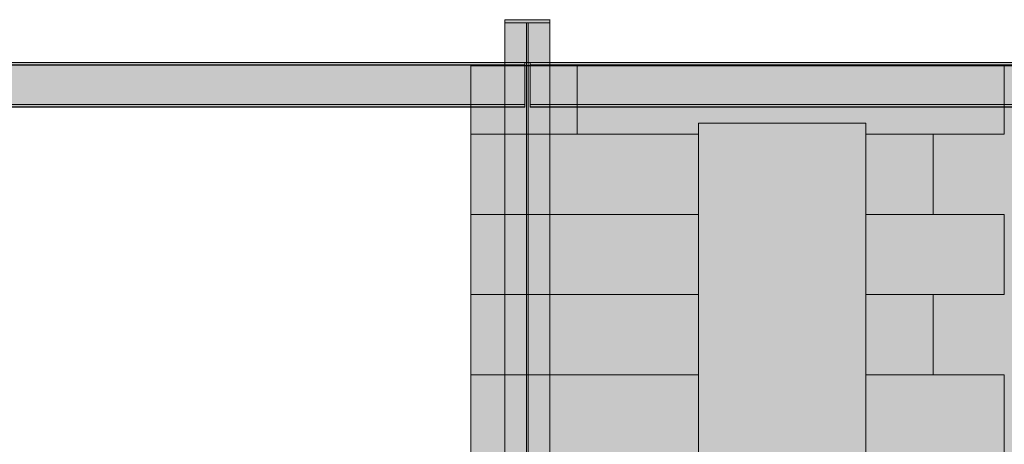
# Model space of a CAD drawing. Header units: millimetres. Extents: x -1685 to 35654, y -5139 to 9805.
# Tile 64 of 79: x 8143 to 13763, y 7068 to 9490. Entities that reach past the tile are written whole.
import ezdxf

# ---------------------------------------------------------------- set-up
doc = ezdxf.new("R2010")
doc.units = ezdxf.units.MM
doc.linetypes.add('DASHED', pattern=[1.524, 1.27, -0.254])
for name, color, linetype in [('FILL-C_95A8CE', 7, 'Continuous'), ('FILL-C_9CB0D8', 7, 'Continuous'), ('FILL-C_9EB2DB', 7, 'Continuous'), ('FILL-EPS', 7, 'Continuous'), ('LINE-C_2E8C94', 7, 'Continuous'), ('LINE-C_337880', 7, 'Continuous'), ('LINE-STEEL', 7, 'Continuous'), ('LINE-STEEL-DASH', 7, 'DASHED')]:
    doc.layers.add(name, color=color, linetype=linetype)

msp = doc.modelspace()

# ---------------------------------------------------------------- hatches: boundary and pattern name
at = {"layer": 'FILL-C_95A8CE', "true_color": 0x95a8ce}
h = msp.add_hatch(color=253, dxfattribs=at)
h.dxf.hatch_style = 1
h.paths.add_polyline_path([(10912.9, 9490), (11169.1, 9490), (11169.1, 6148.8), (10912.9, 6148.8)])
h = msp.add_hatch(color=253, dxfattribs=at)
h.dxf.hatch_style = 1
h.paths.add_polyline_path([(10912.9, 9490), (11169.1, 9490), (11169.1, 6148.8), (10912.9, 6148.8)])
h = msp.add_hatch(color=253, dxfattribs=at)
h.dxf.hatch_style = 1
h.paths.add_polyline_path([(10912.9, 9472.7), (11035.9, 9472.7), (11035.9, 6136.5), (10912.9, 6136.5)])
h = msp.add_hatch(color=253, dxfattribs=at)
h.dxf.hatch_style = 1
h.paths.add_polyline_path([(10912.9, 9472.7), (11035.9, 9472.7), (11035.9, 6136.5), (10912.9, 6136.5)])
h = msp.add_hatch(color=253, dxfattribs=at)
h.dxf.hatch_style = 1
h.paths.add_polyline_path([(11046.1, 9472.7), (11169.1, 9472.7), (11169.1, 6136.5), (11046.1, 6136.5)])
h = msp.add_hatch(color=253, dxfattribs=at)
h.dxf.hatch_style = 1
h.paths.add_polyline_path([(11046.1, 9472.7), (11169.1, 9472.7), (11169.1, 6136.5), (11046.1, 6136.5)])
h = msp.add_hatch(color=253, dxfattribs=at)
h.dxf.hatch_style = 1
h.paths.add_polyline_path([(10912.9, 9247), (11035.9, 9247), (11035.9, 5976.9), (10912.9, 5976.9)])
h = msp.add_hatch(color=253, dxfattribs=at)
h.dxf.hatch_style = 1
h.paths.add_polyline_path([(10912.9, 9247), (11035.9, 9247), (11035.9, 5976.9), (10912.9, 5976.9)])
h = msp.add_hatch(color=253, dxfattribs=at)
h.dxf.hatch_style = 1
h.paths.add_polyline_path([(10912.9, 5964.7), (10912.9, 9229.7), (11169.1, 9229.7), (11169.1, 5964.7)])
h = msp.add_hatch(color=253, dxfattribs=at)
h.dxf.hatch_style = 1
h.paths.add_polyline_path([(10912.9, 9229.7), (11169.1, 9229.7), (11169.1, 5964.7), (10912.9, 5964.7)])
h = msp.add_hatch(color=253, dxfattribs=at)
h.dxf.hatch_style = 1
h.paths.add_polyline_path([(11046.1, 9247), (11169.1, 9247), (11169.1, 5976.9), (11046.1, 5976.9)])
h = msp.add_hatch(color=253, dxfattribs=at)
h.dxf.hatch_style = 1
h.paths.add_polyline_path([(11046.1, 9247), (11169.1, 9247), (11169.1, 5976.9), (11046.1, 5976.9)])
at = {"layer": 'FILL-C_9CB0D8', "true_color": 0x9cb0d8}
h = msp.add_hatch(color=9, dxfattribs=at)
h.dxf.hatch_style = 1
h.paths.add_polyline_path([(10912.9, 9490), (11169.1, 9490), (11169.1, 9472.7), (11035.9, 9472.7), (10912.9, 9472.7)])
h = msp.add_hatch(color=9, dxfattribs=at)
h.dxf.hatch_style = 1
h.paths.add_polyline_path([(10912.9, 9490), (11169.1, 9490), (11169.1, 9472.7), (11035.9, 9472.7), (10912.9, 9472.7)])
h = msp.add_hatch(color=9, dxfattribs=at)
h.dxf.hatch_style = 1
h.paths.add_polyline_path([(11035.9, 9247), (11035.9, 9472.7), (11046.1, 9472.7), (11046.1, 9247)])
h = msp.add_hatch(color=9, dxfattribs=at)
h.dxf.hatch_style = 1
h.paths.add_polyline_path([(11035.9, 9247), (11035.9, 9472.7), (11046.1, 9472.7), (11046.1, 9247)])
h = msp.add_hatch(color=9, dxfattribs=at)
h.dxf.hatch_style = 1
h.paths.add_polyline_path([(11169.1, 9490), (11170.7, 9490.2), (11170.7, 9490.2), (11170.7, 9490.2), (11170.7, 9490.1)])
h = msp.add_hatch(color=9, dxfattribs=at)
h.dxf.hatch_style = 1
h.paths.add_polyline_path([(11169.1, 9490), (11170.7, 9490.2), (11170.7, 9490.2), (11170.7, 9490.2), (11170.7, 9490.1)])
h = msp.add_hatch(color=9, dxfattribs=at)
h.dxf.hatch_style = 1
h.paths.add_polyline_path([(10912.9, 9229.7), (10912.9, 9247), (11035.9, 9247), (11169.1, 9247), (11169.1, 9229.7)])
h = msp.add_hatch(color=9, dxfattribs=at)
h.dxf.hatch_style = 1
h.paths.add_polyline_path([(10912.9, 9229.7), (10912.9, 9247), (11035.9, 9247), (11169.1, 9247), (11169.1, 9229.7)])
h = msp.add_hatch(color=9, dxfattribs=at)
h.dxf.hatch_style = 1
h.paths.add_polyline_path([(11169.1, 9229.7), (11170.7, 9229.6), (11170.7, 9229.5), (11170.7, 9229.5), (11170.7, 9229.5)])
h = msp.add_hatch(color=9, dxfattribs=at)
h.dxf.hatch_style = 1
h.paths.add_polyline_path([(11169.1, 9229.7), (11170.7, 9229.6), (11170.7, 9229.5), (11170.7, 9229.5), (11170.7, 9229.5)])
at = {"layer": 'FILL-C_9EB2DB', "true_color": 0x9eb2db}
h = msp.add_hatch(color=9, dxfattribs=at)
h.dxf.hatch_style = 1
h.paths.add_polyline_path([(10912.9, 9229.7), (10912.9, 9247), (11035.9, 9247), (11035.9, 9472.7), (10912.9, 9472.7), (10912.9, 9490), (11169.1, 9490), (11169.1, 9472.7), (11046.1, 9472.7), (11046.1, 9247), (11169.1, 9247), (11169.1, 9229.7)])
h = msp.add_hatch(color=9, dxfattribs=at)
h.dxf.hatch_style = 1
h.paths.add_polyline_path([(10912.9, 9490), (11169.1, 9490), (11169.1, 9472.7), (11046.1, 9472.7), (11046.1, 9247), (11169.1, 9247), (11169.1, 9229.7), (10912.9, 9229.7), (10912.9, 9247), (11035.9, 9247), (11035.9, 9472.7), (10912.9, 9472.7)])
h = msp.add_hatch(color=9, dxfattribs=at)
h.dxf.hatch_style = 1
h.paths.add_polyline_path([(10912.9, 9229.7), (10912.9, 9247), (11035.9, 9247), (11035.9, 9472.7), (10912.9, 9472.7), (10912.9, 9490), (11169.1, 9490), (11169.1, 9472.7), (11046.1, 9472.7), (11046.1, 9247), (11169.1, 9247), (11169.1, 9229.7)])
h = msp.add_hatch(color=9, dxfattribs=at)
h.dxf.hatch_style = 1
h.paths.add_polyline_path([(10912.9, 9490), (11169.1, 9490), (11169.1, 9472.7), (11046.1, 9472.7), (11046.1, 9247), (11169.1, 9247), (11169.1, 9229.7), (10912.9, 9229.7), (10912.9, 9247), (11035.9, 9247), (11035.9, 9472.7), (10912.9, 9472.7)])
h = msp.add_hatch(color=9, dxfattribs=at)
h.dxf.hatch_style = 1
h.paths.add_polyline_path([(11169.1, 9490), (11170.7, 9490.2), (11170.7, 9490.2), (11170.7, 9490.2), (11170.7, 9490.1)])
h = msp.add_hatch(color=9, dxfattribs=at)
h.dxf.hatch_style = 1
h.paths.add_polyline_path([(11169.1, 9490), (11170.7, 9490.2), (11170.7, 9490.2)])
h = msp.add_hatch(color=9, dxfattribs=at)
h.dxf.hatch_style = 1
h.paths.add_polyline_path([(11169.1, 9490), (11170.7, 9490.2), (11170.7, 9490.2), (11170.7, 9490.2), (11170.7, 9490.1)])
h = msp.add_hatch(color=9, dxfattribs=at)
h.dxf.hatch_style = 1
h.paths.add_polyline_path([(11169.1, 9490), (11170.7, 9490.2), (11170.7, 9490.2)])
h = msp.add_hatch(color=9, dxfattribs=at)
h.dxf.hatch_style = 1
h.paths.add_polyline_path([(7030.1, 9247), (7030.1, 9247), (11025.9, 9247), (11025.9, 9232.8), (7030.1, 9232.8)])
h = msp.add_hatch(color=9, dxfattribs=at)
h.dxf.hatch_style = 1
h.paths.add_polyline_path([(7030.1, 9232.8), (7030.1, 9247), (11025.9, 9247), (11025.9, 9247), (11025.9, 9232.8), (7030.1, 9232.8)])
h = msp.add_hatch(color=9, dxfattribs=at)
h.dxf.hatch_style = 1
h.paths.add_polyline_path([(7030.1, 9245.5), (7030.1, 9245.5), (11025.9, 9245.5), (11025.9, 9231.3), (7030.1, 9231.3)])
h = msp.add_hatch(color=9, dxfattribs=at)
h.dxf.hatch_style = 1
h.paths.add_polyline_path([(7030.1, 9231.3), (7030.1, 9245.5), (11025.9, 9245.5), (11025.9, 9245.5), (11025.9, 9231.3), (7030.1, 9231.3)])
h = msp.add_hatch(color=9, dxfattribs=at)
h.dxf.hatch_style = 1
h.paths.add_polyline_path([(7030.1, 9232.8), (11025.9, 9232.8), (11025.9, 9007.1), (7030.1, 9007.1)])
h = msp.add_hatch(color=9, dxfattribs=at)
h.dxf.hatch_style = 1
h.paths.add_polyline_path([(7030.1, 9007.1), (7030.1, 9232.8), (11025.9, 9232.8), (11025.9, 9007.1)])
h = msp.add_hatch(color=9, dxfattribs=at)
h.dxf.hatch_style = 1
h.paths.add_polyline_path([(7030.1, 9231.3), (11025.9, 9231.3), (11025.9, 9005.6), (7030.1, 9005.6)])
h = msp.add_hatch(color=9, dxfattribs=at)
h.dxf.hatch_style = 1
h.paths.add_polyline_path([(7030.1, 9005.6), (7030.1, 9231.3), (11025.9, 9231.3), (11025.9, 9005.6)])
h = msp.add_hatch(color=9, dxfattribs=at)
h.dxf.hatch_style = 1
h.paths.add_polyline_path([(11056.1, 9247), (15650.9, 9247), (15650.9, 9232.8), (11056.1, 9232.8)])
h = msp.add_hatch(color=9, dxfattribs=at)
h.dxf.hatch_style = 1
h.paths.add_polyline_path([(11056.1, 9232.8), (11056.1, 9247), (15650.9, 9247), (15650.9, 9232.8)])
h = msp.add_hatch(color=9, dxfattribs=at)
h.dxf.hatch_style = 1
h.paths.add_polyline_path([(11056.1, 9245.5), (15650.9, 9245.5), (15650.9, 9231.3), (11056.1, 9231.3)])
h = msp.add_hatch(color=9, dxfattribs=at)
h.dxf.hatch_style = 1
h.paths.add_polyline_path([(11056.1, 9231.3), (11056.1, 9245.5), (15650.9, 9245.5), (15650.9, 9231.3)])
h = msp.add_hatch(color=9, dxfattribs=at)
h.dxf.hatch_style = 1
h.paths.add_polyline_path([(11056.1, 9232.8), (15650.9, 9232.8), (15650.9, 9007.1), (11056.1, 9007.1)])
h = msp.add_hatch(color=9, dxfattribs=at)
h.dxf.hatch_style = 1
h.paths.add_polyline_path([(11056.1, 9007.1), (11056.1, 9232.8), (15650.9, 9232.8), (15650.9, 9007.1)])
h = msp.add_hatch(color=9, dxfattribs=at)
h.dxf.hatch_style = 1
h.paths.add_polyline_path([(11056.1, 9231.3), (15650.9, 9231.3), (15650.9, 9005.6), (11056.1, 9005.6)])
h = msp.add_hatch(color=9, dxfattribs=at)
h.dxf.hatch_style = 1
h.paths.add_polyline_path([(11056.1, 9005.6), (11056.1, 9231.3), (15650.9, 9231.3), (15650.9, 9005.6)])
h = msp.add_hatch(color=9, dxfattribs=at)
h.dxf.hatch_style = 1
h.paths.add_polyline_path([(11169.1, 9229.7), (11170.7, 9229.5), (11170.7, 9229.5)])
h = msp.add_hatch(color=9, dxfattribs=at)
h.dxf.hatch_style = 1
h.paths.add_polyline_path([(11169.1, 9229.7), (11170.7, 9229.6), (11170.7, 9229.5), (11170.7, 9229.5), (11170.7, 9229.5)])
h = msp.add_hatch(color=9, dxfattribs=at)
h.dxf.hatch_style = 1
h.paths.add_polyline_path([(11169.1, 9229.7), (11170.7, 9229.5), (11170.7, 9229.5)])
h = msp.add_hatch(color=9, dxfattribs=at)
h.dxf.hatch_style = 1
h.paths.add_polyline_path([(11169.1, 9229.7), (11170.7, 9229.6), (11170.7, 9229.5), (11170.7, 9229.5), (11170.7, 9229.5)])
h = msp.add_hatch(color=9, dxfattribs=at)
h.dxf.hatch_style = 1
h.paths.add_polyline_path([(7030.1, 9007.1), (7030.1, 9007.1), (11025.9, 9007.1), (11025.9, 8992.9), (7030.1, 8992.9)])
h = msp.add_hatch(color=9, dxfattribs=at)
h.dxf.hatch_style = 1
h.paths.add_polyline_path([(7030.1, 8992.9), (7030.1, 9007.1), (11025.9, 9007.1), (11025.9, 9007.1), (11025.9, 8992.9), (7030.1, 8992.9)])
h = msp.add_hatch(color=9, dxfattribs=at)
h.dxf.hatch_style = 1
h.paths.add_polyline_path([(7030.1, 9005.6), (7030.1, 9005.6), (11025.9, 9005.6), (11025.9, 8991.4), (7030.1, 8991.4)])
h = msp.add_hatch(color=9, dxfattribs=at)
h.dxf.hatch_style = 1
h.paths.add_polyline_path([(7030.1, 8991.4), (7030.1, 9005.6), (11025.9, 9005.6), (11025.9, 9005.6), (11025.9, 8991.4), (7030.1, 8991.4)])
h = msp.add_hatch(color=9, dxfattribs=at)
h.dxf.hatch_style = 1
h.paths.add_polyline_path([(11056.1, 9007.1), (15650.9, 9007.1), (15650.9, 8992.9), (11056.1, 8992.9)])
h = msp.add_hatch(color=9, dxfattribs=at)
h.dxf.hatch_style = 1
h.paths.add_polyline_path([(11056.1, 8992.9), (11056.1, 9007.1), (15650.9, 9007.1), (15650.9, 8992.9)])
h = msp.add_hatch(color=9, dxfattribs=at)
h.dxf.hatch_style = 1
h.paths.add_polyline_path([(11056.1, 9005.6), (15650.9, 9005.6), (15650.9, 8991.4), (11056.1, 8991.4)])
h = msp.add_hatch(color=9, dxfattribs=at)
h.dxf.hatch_style = 1
h.paths.add_polyline_path([(11056.1, 8991.4), (11056.1, 9005.6), (15650.9, 9005.6), (15650.9, 8991.4)])
at = {"layer": 'FILL-EPS', "true_color": 0xccffff}
h = msp.add_hatch(color=7, dxfattribs=at)
h.dxf.hatch_style = 1
h.paths.add_polyline_path([(10718, 9227), (16087, 9227), (18639.9, 6674.1), (18639.9, 3350), (13552, 3350), (13552, 5825.5), (12596.5, 5825.5), (12596.5, 3350), (10718, 3350)])
h.paths.add_polyline_path([(12017.5, 6500), (12973, 6500), (12973, 8900.5), (12017.5, 8900.5)], flags=0)
h = msp.add_hatch(color=7, dxfattribs=at)
h.dxf.hatch_style = 1
h.paths.add_polyline_path([(10718, 9227), (16087, 9227), (18639.9, 6674.1), (18639.9, 3350), (13552, 3350), (13552, 5825.5), (12596.5, 5825.5), (12596.5, 3350), (10718, 3350)])
h.paths.add_polyline_path([(12973, 8900.5), (12017.5, 8900.5), (12017.5, 6500), (12973, 6500)], flags=0)
h = msp.add_hatch(color=7, dxfattribs=at)
h.dxf.hatch_style = 1
h.paths.add_polyline_path([(10718, 9227), (16087, 9227), (18639.9, 6674.1), (18639.9, 3350), (13552.5, 3350), (13552.5, 5825.5), (12597, 5825.5), (12597, 3350), (10718, 3350)])
h.paths.add_polyline_path([(12018, 6500), (12973.5, 6500), (12973.5, 8900.5), (12018, 8900.5)], flags=0)
h = msp.add_hatch(color=7, dxfattribs=at)
h.dxf.hatch_style = 1
h.paths.add_polyline_path([(10718, 9227), (16087, 9227), (18639.9, 6674.1), (18639.9, 3350), (13552.5, 3350), (13552.5, 5825.5), (12597, 5825.5), (12597, 3350), (10718, 3350)])
h.paths.add_polyline_path([(12973.5, 8900.5), (12018, 8900.5), (12018, 6500), (12973.5, 6500)], flags=0)

# ---------------------------------------------------------------- linework, layer by layer
at = {"layer": 'LINE-C_2E8C94', "lineweight": 5}
for points in [[(10718, 9227), (16087, 9227), (18639.9, 6674.1), (18639.9, 3350), (13552, 3350), (13552, 5825.5), (12596.5, 5825.5), (12596.5, 3350), (10718, 3350)], [(10718, 9227), (16087, 9227), (18639.9, 6674.1), (18639.9, 3350), (13552, 3350), (13552, 5825.5), (12596.5, 5825.5), (12596.5, 3350), (10718, 3350)], [(10718, 9227), (16087, 9227), (18639.9, 6674.1), (18639.9, 3350), (13552.5, 3350), (13552.5, 5825.5), (12597, 5825.5), (12597, 3350), (10718, 3350)], [(10718, 9227), (16087, 9227), (18639.9, 6674.1), (18639.9, 3350), (13552.5, 3350), (13552.5, 5825.5), (12597, 5825.5), (12597, 3350), (10718, 3350)], [(12017.5, 6500), (12973, 6500), (12973, 8900.5), (12017.5, 8900.5)], [(12973, 8900.5), (12017.5, 8900.5), (12017.5, 6500), (12973, 6500)], [(12018, 6500), (12973.5, 6500), (12973.5, 8900.5), (12018, 8900.5)], [(12973.5, 8900.5), (12018, 8900.5), (12018, 6500), (12973.5, 6500)]]:
    msp.add_lwpolyline(points, close=True, dxfattribs=at)
at = {"layer": 'LINE-C_337880', "lineweight": 5}
for p, q in [((11324.7, 8836.4), (11324.7, 9226)), ((11324.7, 8836.4), (11324.7, 9226)), ((11324.7, 8836.4), (11324.7, 9226)), ((11324.7, 8836.4), (11324.7, 9226)), ((11324.7, 8836.4), (11324.7, 9226)), ((11324.7, 8836.4), (11324.7, 9226)), ((13763.1, 8836.4), (13763.1, 9226)), ((13763.1, 8836.4), (13763.1, 9226)), ((10719, 8836.4), (11324.7, 8836.4)), ((10719, 8836.4), (11324.7, 8836.4)), ((10719, 8836.4), (11324.7, 8836.4)), ((10719, 8836.4), (11324.7, 8836.4)), ((11324.7, 8836.4), (12016.5, 8836.4)), ((11324.7, 8836.4), (12016.5, 8836.4)), ((11324.7, 8836.4), (12017, 8836.4)), ((11324.7, 8836.4), (12017, 8836.4)), ((12974, 8836.4), (13356.7, 8836.4)), ((12974, 8836.4), (13356.7, 8836.4)), ((12974.5, 8836.4), (13356.7, 8836.4)), ((12974.5, 8836.4), (13356.7, 8836.4)), ((13356.7, 8379.2), (13356.7, 8836.4)), ((13356.7, 8379.2), (13356.7, 8836.4)), ((13356.7, 8836.4), (13763.1, 8836.4)), ((13356.7, 8379.2), (13356.7, 8836.4)), ((13356.7, 8379.2), (13356.7, 8836.4)), ((13356.7, 8836.4), (13763.1, 8836.4)), ((13356.7, 8379.2), (13356.7, 8836.4)), ((13356.7, 8836.4), (13763.1, 8836.4)), ((13356.7, 8379.2), (13356.7, 8836.4)), ((13356.7, 8836.4), (13763.1, 8836.4)), ((10719, 8379.2), (12016.5, 8379.2)), ((10719, 8379.2), (12016.5, 8379.2)), ((10719, 8379.2), (12017, 8379.2)), ((10719, 8379.2), (12017, 8379.2)), ((12974, 8379.2), (13356.7, 8379.2)), ((12974, 8379.2), (13356.7, 8379.2)), ((12974.5, 8379.2), (13356.7, 8379.2)), ((12974.5, 8379.2), (13356.7, 8379.2)), ((13356.7, 8379.2), (13763.1, 8379.2)), ((13356.7, 8379.2), (13763.1, 8379.2)), ((13356.7, 8379.2), (13763.1, 8379.2)), ((13356.7, 8379.2), (13763.1, 8379.2)), ((13763.1, 7922), (13763.1, 8379.2)), ((13763.1, 7922), (13763.1, 8379.2)), ((10719, 7922), (12016.5, 7922)), ((10719, 7922), (12016.5, 7922)), ((10719, 7922), (12017, 7922)), ((10719, 7922), (12017, 7922)), ((12974, 7922), (13356.7, 7922)), ((12974, 7922), (13356.7, 7922)), ((12974.5, 7922), (13356.7, 7922)), ((12974.5, 7922), (13356.7, 7922)), ((13356.7, 7464.8), (13356.7, 7922)), ((13356.7, 7464.8), (13356.7, 7922)), ((13356.7, 7922), (13763.1, 7922)), ((13356.7, 7464.8), (13356.7, 7922)), ((13356.7, 7464.8), (13356.7, 7922)), ((13356.7, 7922), (13763.1, 7922)), ((13356.7, 7464.8), (13356.7, 7922)), ((13356.7, 7922), (13763.1, 7922)), ((13356.7, 7464.8), (13356.7, 7922)), ((13356.7, 7922), (13763.1, 7922)), ((10719, 7464.8), (12016.5, 7464.8)), ((10719, 7464.8), (12016.5, 7464.8)), ((10719, 7464.8), (12017, 7464.8)), ((10719, 7464.8), (12017, 7464.8)), ((12974, 7464.8), (13356.7, 7464.8)), ((12974, 7464.8), (13356.7, 7464.8)), ((12974.5, 7464.8), (13356.7, 7464.8)), ((12974.5, 7464.8), (13356.7, 7464.8)), ((13356.7, 7464.8), (13763.1, 7464.8)), ((13356.7, 7464.8), (13763.1, 7464.8)), ((13356.7, 7464.8), (13763.1, 7464.8)), ((13356.7, 7464.8), (13763.1, 7464.8)), ((13763.1, 7007.6), (13763.1, 7464.8)), ((13763.1, 7007.6), (13763.1, 7464.8))]:
    msp.add_line(p, q, dxfattribs=at)
at = {"layer": 'LINE-STEEL', "lineweight": 5}
for points in [[(10912.9, 9490), (11169.1, 9490), (11169.1, 6148.8), (11169.1, 6148.8), (10912.9, 6148.8), (10912.9, 9490)], [(10912.9, 9490), (11169.1, 9490), (11169.1, 9472.7), (11035.9, 9472.7), (10912.9, 9472.7)], [(10912.9, 9229.7), (10912.9, 9247), (11035.9, 9247), (11035.9, 9472.7), (10912.9, 9472.7), (10912.9, 9490), (11169.1, 9490), (11169.1, 9472.7), (11046.1, 9472.7), (11046.1, 9247), (11169.1, 9247), (11169.1, 9229.7)], [(10912.9, 9490), (11169.1, 9490), (11169.1, 9472.7), (11046.1, 9472.7), (11046.1, 9247), (11169.1, 9247), (11169.1, 9229.7), (10912.9, 9229.7), (10912.9, 9247), (11035.9, 9247), (11035.9, 9472.7), (10912.9, 9472.7)], [(10912.9, 9229.7), (10912.9, 9247), (11035.9, 9247), (11035.9, 9472.7), (10912.9, 9472.7), (10912.9, 9490), (11169.1, 9490), (11169.1, 9472.7), (11046.1, 9472.7), (11046.1, 9247), (11169.1, 9247), (11169.1, 9229.7)], [(10912.9, 9490), (11169.1, 9490), (11169.1, 9472.7), (11046.1, 9472.7), (11046.1, 9247), (11169.1, 9247), (11169.1, 9229.7), (10912.9, 9229.7), (10912.9, 9247), (11035.9, 9247), (11035.9, 9472.7), (10912.9, 9472.7)], [(10912.9, 9490), (11169.1, 9490), (11169.1, 9472.7), (11035.9, 9472.7), (10912.9, 9472.7)], [(10912.9, 9490), (11169.1, 9490), (11169.1, 6148.8), (11169.1, 6148.8), (10912.9, 6148.8), (10912.9, 9490)], [(10912.9, 9472.7), (11035.9, 9472.7), (11035.9, 6136.5), (11035.9, 6136.5), (10912.9, 6136.5), (10912.9, 9472.7)], [(10912.9, 9472.7), (11035.9, 9472.7), (11035.9, 6136.5), (11035.9, 6136.5), (10912.9, 6136.5), (10912.9, 9472.7)], [(11035.9, 9247), (11035.9, 9247), (11035.9, 9247), (11035.9, 9472.7), (11035.9, 9472.7), (11035.9, 9472.7), (11035.9, 9472.7), (11046.1, 9472.7), (11046.1, 9472.7), (11046.1, 9472.7), (11046.1, 9472.7), (11046.1, 9247), (11046.1, 9247), (11046.1, 9247), (11046.1, 9247), (11035.9, 9247)], [(11035.9, 9247), (11035.9, 9247), (11035.9, 9247), (11035.9, 9472.7), (11035.9, 9472.7), (11035.9, 9472.7), (11035.9, 9472.7), (11046.1, 9472.7), (11046.1, 9472.7), (11046.1, 9472.7), (11046.1, 9472.7), (11046.1, 9247), (11046.1, 9247), (11046.1, 9247), (11046.1, 9247), (11035.9, 9247)], [(11046.1, 9472.7), (11169.1, 9472.7), (11169.1, 6136.5), (11169.1, 6136.5), (11046.1, 6136.5), (11046.1, 9472.7)], [(11046.1, 9472.7), (11169.1, 9472.7), (11169.1, 6136.5), (11169.1, 6136.5), (11046.1, 6136.5), (11046.1, 9472.7)], [(11169.1, 9490), (11170.7, 9490.2), (11170.7, 9490.2), (11170.7, 9490.2), (11170.7, 9490.1)], [(11169.1, 9490), (11170.7, 9490.2), (11170.7, 9490.2), (11170.7, 9490.2), (11170.7, 9490.1)], [(11169.1, 9490), (11170.7, 9490.2), (11170.7, 9490.2)], [(11169.1, 9490), (11170.7, 9490.2), (11170.7, 9490.2), (11170.7, 9490.2), (11170.7, 9490.1)], [(11169.1, 9490), (11170.7, 9490.2), (11170.7, 9490.2)], [(11169.1, 9490), (11170.7, 9490.2), (11170.7, 9490.2), (11170.7, 9490.2), (11170.7, 9490.1)], [(7030.1, 9247), (7030.1, 9247), (11025.9, 9247), (11025.9, 9232.8), (7030.1, 9232.8)], [(7030.1, 9232.8), (7030.1, 9247), (11025.9, 9247), (11025.9, 9247), (11025.9, 9232.8), (7030.1, 9232.8)], [(7030.1, 9245.5), (7030.1, 9245.5), (11025.9, 9245.5), (11025.9, 9231.3), (7030.1, 9231.3)], [(7030.1, 9231.3), (7030.1, 9245.5), (11025.9, 9245.5), (11025.9, 9245.5), (11025.9, 9231.3), (7030.1, 9231.3)], [(7030.1, 9232.8), (11025.9, 9232.8), (11025.9, 9007.1), (7030.1, 9007.1)], [(7030.1, 9007.1), (7030.1, 9232.8), (11025.9, 9232.8), (11025.9, 9007.1)], [(7030.1, 9231.3), (11025.9, 9231.3), (11025.9, 9005.6), (7030.1, 9005.6)], [(7030.1, 9005.6), (7030.1, 9231.3), (11025.9, 9231.3), (11025.9, 9005.6)], [(10912.9, 9247), (10912.9, 9247), (10912.9, 9247), (10912.9, 9247), (11035.9, 9247), (11035.9, 5976.9), (11035.9, 5976.9), (11035.9, 5976.9), (11035.9, 5976.9), (10912.9, 5976.9)], [(10912.9, 9229.7), (10912.9, 9247), (11035.9, 9247), (11169.1, 9247), (11169.1, 9229.7)], [(10912.9, 9229.7), (10912.9, 9247), (11035.9, 9247), (11169.1, 9247), (11169.1, 9229.7)], [(10912.9, 9247), (10912.9, 9247), (10912.9, 9247), (10912.9, 9247), (11035.9, 9247), (11035.9, 5976.9), (11035.9, 5976.9), (11035.9, 5976.9), (11035.9, 5976.9), (10912.9, 5976.9)], [(10912.9, 5964.7), (10912.9, 9229.7), (11169.1, 9229.7), (11169.1, 5964.7)], [(10912.9, 9229.7), (11169.1, 9229.7), (11169.1, 5964.7), (10912.9, 5964.7)], [(11046.1, 9247), (11046.1, 9247), (11046.1, 9247), (11046.1, 9247), (11169.1, 9247), (11169.1, 5976.9), (11169.1, 5976.9), (11169.1, 5976.9), (11169.1, 5976.9), (11046.1, 5976.9)], [(11046.1, 9247), (11046.1, 9247), (11046.1, 9247), (11046.1, 9247), (11169.1, 9247), (11169.1, 5976.9), (11169.1, 5976.9), (11169.1, 5976.9), (11169.1, 5976.9), (11046.1, 5976.9)], [(11056.1, 9247), (15650.9, 9247), (15650.9, 9232.8), (11056.1, 9232.8)], [(11056.1, 9232.8), (11056.1, 9247), (15650.9, 9247), (15650.9, 9232.8)], [(11056.1, 9245.5), (15650.9, 9245.5), (15650.9, 9231.3), (11056.1, 9231.3)], [(11056.1, 9231.3), (11056.1, 9245.5), (15650.9, 9245.5), (15650.9, 9231.3)], [(11056.1, 9232.8), (15650.9, 9232.8), (15650.9, 9007.1), (11056.1, 9007.1)], [(11056.1, 9007.1), (11056.1, 9232.8), (15650.9, 9232.8), (15650.9, 9007.1)], [(11056.1, 9231.3), (15650.9, 9231.3), (15650.9, 9005.6), (11056.1, 9005.6)], [(11056.1, 9005.6), (11056.1, 9231.3), (15650.9, 9231.3), (15650.9, 9005.6)], [(11169.1, 9229.7), (11170.7, 9229.6), (11170.7, 9229.5), (11170.7, 9229.5), (11170.7, 9229.5)], [(11169.1, 9229.7), (11170.7, 9229.5), (11170.7, 9229.5)], [(11169.1, 9229.7), (11170.7, 9229.6), (11170.7, 9229.5), (11170.7, 9229.5), (11170.7, 9229.5)], [(11169.1, 9229.7), (11170.7, 9229.5), (11170.7, 9229.5)], [(11169.1, 9229.7), (11170.7, 9229.6), (11170.7, 9229.5), (11170.7, 9229.5), (11170.7, 9229.5)], [(11169.1, 9229.7), (11170.7, 9229.6), (11170.7, 9229.5), (11170.7, 9229.5), (11170.7, 9229.5)], [(7030.1, 9007.1), (7030.1, 9007.1), (11025.9, 9007.1), (11025.9, 8992.9), (7030.1, 8992.9)], [(7030.1, 8992.9), (7030.1, 9007.1), (11025.9, 9007.1), (11025.9, 9007.1), (11025.9, 8992.9), (7030.1, 8992.9)], [(7030.1, 9005.6), (7030.1, 9005.6), (11025.9, 9005.6), (11025.9, 8991.4), (7030.1, 8991.4)], [(7030.1, 8991.4), (7030.1, 9005.6), (11025.9, 9005.6), (11025.9, 9005.6), (11025.9, 8991.4), (7030.1, 8991.4)], [(11056.1, 9007.1), (15650.9, 9007.1), (15650.9, 8992.9), (11056.1, 8992.9)], [(11056.1, 8992.9), (11056.1, 9007.1), (15650.9, 9007.1), (15650.9, 8992.9)], [(11056.1, 9005.6), (15650.9, 9005.6), (15650.9, 8991.4), (11056.1, 8991.4)], [(11056.1, 8991.4), (11056.1, 9005.6), (15650.9, 9005.6), (15650.9, 8991.4)]]:
    msp.add_lwpolyline(points, close=True, dxfattribs=at)
at = {"layer": 'LINE-STEEL-DASH', "lineweight": 5}
for points in [[(7143.1, 9247), (10912.9, 9247), (10912.9, 9247), (10912.9, 9247), (10912.9, 9472.7), (10912.9, 9472.7), (10912.9, 9490), (10912.9, 9490), (11169.1, 9490), (11169.1, 9472.7), (11169.1, 9247), (15537.9, 9247)], [(15537.9, 8991.4), (11169.1, 8991.4), (11169.1, 6479)]]:
    msp.add_lwpolyline(points, dxfattribs=at)
for points in [[(11170.7, 9490.2), (11170.7, 9490.2), (11170.7, 9490.2), (11170.7, 9490.1), (11169.1, 9490), (11170.7, 9490.2), (11170.7, 9490.2), (11170.7, 9490.2), (11170.7, 9490.2)], [(7168, 6479), (7270, 6479), (7270, 6479), (7280, 6479), (8939, 6479), (8963.6, 6479), (9222.4, 6479), (9373, 6479), (9373, 6479), (10709.4, 6479), (10842.6, 6479), (10912.9, 6479), (10912.9, 8991.4), (7143.1, 8991.4), (7143.1, 6479)]]:
    msp.add_lwpolyline(points, close=True, dxfattribs=at)

doc.saveas('drawing.dxf')
